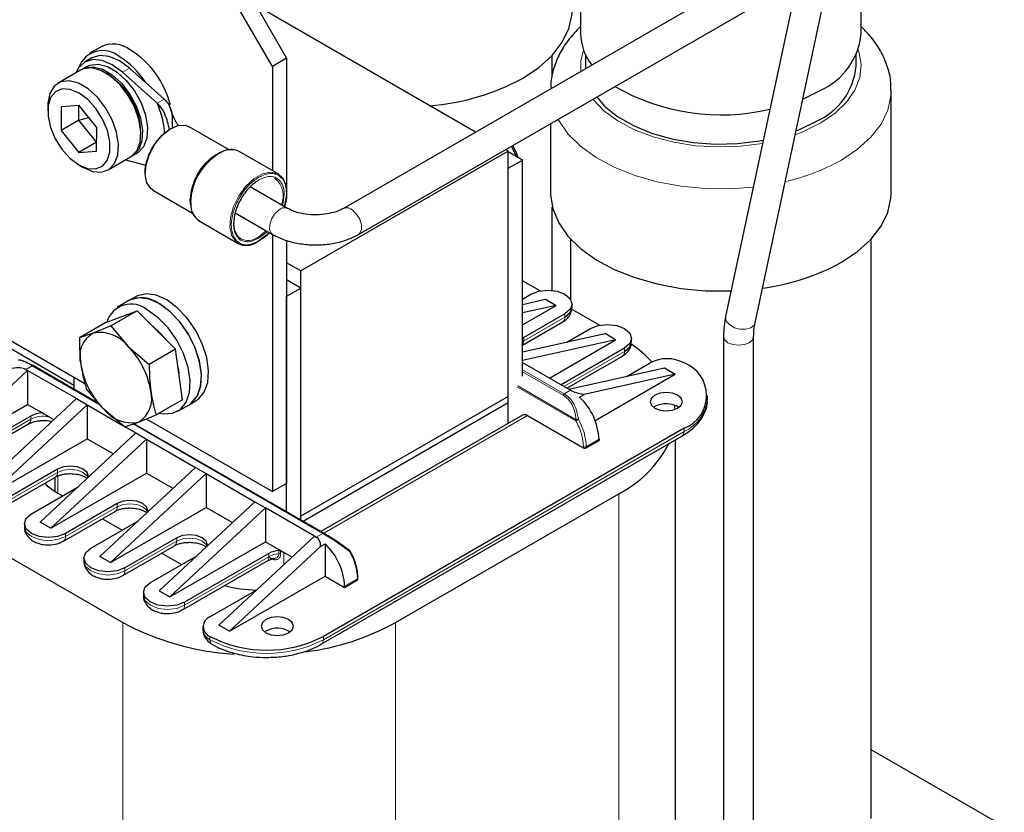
# Model space of a CAD drawing. Header units: millimetres. Extents: x 5 to 418, y 2 to 292.
# Tile 36 of 51: x 256 to 295, y 90 to 121. Entities that reach past the tile are written whole.
import ezdxf

# ---------------------------------------------------------------- set-up
doc = ezdxf.new("R2010")
doc.units = ezdxf.units.MM

msp = doc.modelspace()

# ---------------------------------------------------------------- linework, layer by layer
at = {"color": 7, "linetype": 'Continuous', "lineweight": 25}
for p, q in [((277.9933, 126.7536), (277.9933, 120.8745)), ((289.1933, 120.8745), (289.1933, 126.7536)), ((263.4266, 124.7805), (266.2551, 119.8816)), ((265.6894, 119.555), (262.8609, 124.454)), ((285.7008, 123.7967), (268.5289, 113.8835)), ((269.1289, 112.8443), (286.3008, 122.7574)), ((286.5783, 122.6377), (283.7836, 109.5652)), ((284.9571, 109.3143), (287.7518, 122.3869)), ((273.802, 116.9276), (265.0403, 121.9856)), ((258.8326, 120.3265), (258.3801, 120.0653)), ((258.4801, 119.8921), (258.1972, 119.7288)), ((266.2551, 119.8816), (265.6894, 119.555)), ((266.2551, 119.8816), (266.2551, 114.5252)), ((276.8654, 119.167), (276.8654, 120.0059)), ((278.1933, 120.0183), (278.1933, 119.5681)), ((278.1933, 120.0183), (278.1933, 119.5681)), ((288.9933, 119.5681), (288.9933, 120.0183)), ((288.9933, 119.5681), (288.9933, 120.0183)), ((258.2972, 119.5556), (258.0992, 119.4413)), ((261.3775, 118.2499), (259.985, 119.4874)), ((265.6894, 119.555), (265.6894, 115.393)), ((278.1933, 119.5681), (278.1963, 119.4644)), ((258.0285, 119.4004), (257.1375, 118.8861)), ((261.0946, 118.0867), (259.7021, 119.3241)), ((286.8678, 118.252), (287.5531, 118.5886)), ((290.3933, 114.5055), (290.3933, 118.5882)), ((256.7233, 117.9704), (256.7233, 117.7745)), ((257.2628, 117.9387), (257.2586, 116.9982)), ((257.972, 117.9965), (257.2628, 117.9387)), ((257.9657, 117.4064), (257.9683, 117.9962)), ((258.677, 117.1139), (257.972, 117.9965)), ((257.9657, 117.4064), (257.2586, 116.9982)), ((257.9657, 117.4064), (258.3604, 117.5101)), ((258.6707, 116.5238), (257.9657, 117.4064)), ((263.9629, 116.228), (262.3747, 117.1448)), ((276.7933, 117.2689), (276.7933, 114.5055)), ((257.2586, 116.9982), (257.9636, 116.1156)), ((258.6728, 116.1734), (258.677, 117.1139)), ((258.6707, 116.5238), (257.9636, 116.1156)), ((258.6707, 116.5238), (258.6744, 116.5344)), ((258.6743, 116.5241), (258.6707, 116.5238)), ((257.9636, 116.1156), (258.6728, 116.1734)), ((260.099, 115.9771), (260.297, 116.0914)), ((263.5454, 116.0798), (263.463, 116.0323)), ((265.9236, 115.2577), (264.3656, 116.1572)), ((275.108, 116.1736), (266.8207, 111.3895)), ((275.108, 116.1736), (275.0021, 116.2348)), ((275.108, 106.3751), (275.108, 116.1736)), ((275.6737, 115.8143), (275.108, 116.1409)), ((257.9676, 115.619), (258.1372, 115.5211)), ((259.1374, 115.4219), (260.0283, 115.9363)), ((259.8294, 115.8214), (260.6457, 115.6043)), ((275.108, 115.4877), (275.6737, 115.8143)), ((275.6737, 107.1786), (275.6737, 115.8143)), ((275.108, 105.302), (275.108, 115.4877)), ((260.9148, 114.616), (262.503, 113.6991)), ((266.3005, 113.8835), (264.8077, 114.7453)), ((262.4225, 114.2299), (262.4225, 114.1347)), ((264.2089, 113.7054), (265.7005, 112.8443)), ((276.8654, 110.6103), (276.8654, 113.9355)), ((246.9499, 113.389), (258.2034, 106.8925)), ((262.7657, 113.3858), (264.3237, 112.4864)), ((265.6894, 112.8507), (265.6894, 102.5709)), ((266.2551, 112.6129), (266.2551, 102.8975)), ((277.5933, 112.6582), (277.5933, 110.2559)), ((289.5933, 89.5194), (289.5933, 112.6582)), ((266.8207, 111.3895), (266.2551, 111.716)), ((257.7698, 106.816), (249.8502, 111.3879)), ((266.8207, 101.591), (266.8207, 111.3895)), ((266.8207, 110.7036), (266.2551, 111.0302)), ((276.3783, 110.589), (275.6737, 110.9957)), ((266.2551, 110.377), (266.8207, 110.7036)), ((266.8207, 101.439), (266.8207, 110.7036)), ((275.6737, 110.2611), (276.0131, 110.4571)), ((259.964, 110.2016), (259.5114, 109.9403)), ((260.2468, 110.3649), (259.964, 110.2016)), ((266.2551, 101.7656), (266.2551, 110.377)), ((275.6737, 110.0486), (276.593, 110.253)), ((276.593, 110.253), (277.0172, 110.008)), ((277.6519, 109.9345), (277.6519, 110.0652)), ((259.039, 109.3202), (260.2966, 109.7971)), ((260.2966, 109.7971), (259.2449, 109.1899)), ((261.8275, 108.257), (260.2966, 109.7971)), ((275.6737, 109.2325), (277.0172, 110.008)), ((277.0172, 110.008), (275.6737, 109.7094)), ((277.3708, 109.6733), (275.7303, 108.7263)), ((278.7542, 109.2174), (277.6359, 109.863)), ((259.039, 109.3202), (257.9873, 108.713)), ((275.6737, 108.4277), (277.2879, 109.3595)), ((258.5364, 108.9055), (257.9873, 108.713)), ((259.2449, 109.1899), (258.5364, 108.9055)), ((259.2449, 109.1899), (259.9307, 108.3739)), ((275.6737, 108.1489), (278.9688, 108.8814)), ((277.4509, 108.544), (278.389, 109.0855)), ((279.3931, 108.6365), (278.9688, 108.8814)), ((275.7303, 108.7263), (275.6737, 108.6895)), ((279.3931, 108.6365), (275.6737, 107.8096)), ((276.7487, 107.1099), (279.3931, 108.6365)), ((280.0278, 108.563), (280.0278, 108.6936)), ((283.7004, 108.7638), (283.7004, 82.9835)), ((284.9004, 82.9835), (284.9004, 108.7638)), ((259.9307, 108.3739), (260.7758, 107.6499)), ((261.8275, 108.257), (260.7758, 107.6499)), ((262.1008, 106.2401), (261.8275, 108.257)), ((275.6737, 108.1752), (275.7027, 108.1553)), ((279.7466, 108.3017), (277.2154, 106.8405)), ((275.6737, 107.7305), (277.5263, 106.661)), ((277.4457, 106.7075), (279.6638, 107.988)), ((279.8268, 107.1724), (280.7649, 107.7139)), ((255.9171, 107.4121), (253.6818, 105.3281)), ((255.8464, 107.4529), (255.9171, 107.4121)), ((257.8688, 106.2854), (255.9171, 107.4121)), ((255.9171, 107.4121), (255.9171, 106.0566)), ((258.7755, 106.0834), (256.1414, 107.6041)), ((261.9266, 107.5256), (261.9611, 107.2823)), ((277.5263, 106.661), (281.3447, 107.5098)), ((281.3447, 107.5098), (281.769, 107.2649)), ((257.7698, 107.1428), (257.7698, 106.664)), ((281.769, 107.2649), (278.1349, 106.457)), ((278.5702, 105.4183), (281.769, 107.2649)), ((258.9464, 105.8802), (258.2605, 106.6962)), ((277.597, 106.6202), (277.5263, 106.661)), ((254.0504, 102.7257), (257.8688, 106.2854)), ((257.8688, 106.2854), (258.293, 106.0405)), ((262.1008, 106.2401), (261.0491, 105.633)), ((262.3638, 106.0445), (262.6466, 106.2078)), ((275.108, 106.3751), (266.8207, 101.591)), ((275.108, 106.1139), (275.108, 106.3751)), ((277.9506, 106.3506), (278.1349, 106.457)), ((283.0598, 106.277), (283.0598, 106.4077)), ((253.8897, 104.8862), (255.9171, 106.0566)), ((258.293, 106.0405), (254.4747, 102.4808)), ((255.9171, 106.0566), (256.5135, 105.7124)), ((258.293, 106.0405), (259.7221, 105.2155)), ((258.293, 106.0405), (258.293, 104.6851)), ((259.7915, 105.1561), (258.9464, 105.8802)), ((261.9112, 105.7833), (262.3638, 106.0445)), ((275.108, 106.1139), (266.9154, 101.3844)), ((275.108, 105.302), (275.108, 106.1139)), ((280.9629, 105.9667), (280.9127, 105.9341)), ((256.0444, 105.5913), (253.9989, 104.4104)), ((256.5135, 105.7124), (256.9708, 105.4483)), ((259.7915, 105.1561), (260.3406, 105.3486)), ((260.3406, 105.3486), (261.0491, 105.633)), ((260.6575, 105.4758), (265.6894, 102.5709)), ((275.6717, 105.6274), (267.6186, 100.9784)), ((275.8717, 105.6076), (278.1062, 104.3177)), ((254.0127, 104.1524), (255.9616, 105.2775)), ((259.8123, 105.1634), (260.2446, 104.9139)), ((267.738, 100.9095), (260.1588, 105.2849)), ((282.1225, 105.1014), (267.7258, 96.7904)), ((254.4747, 102.4808), (258.293, 104.6851)), ((256.4263, 101.3541), (260.2446, 104.9139)), ((260.6689, 104.6689), (256.8505, 101.1092)), ((258.293, 104.6851), (259.3467, 104.0768)), ((260.2446, 104.9139), (260.6689, 104.6689)), ((260.6689, 104.6689), (262.6205, 103.5423)), ((260.6689, 104.6689), (260.6689, 103.3135)), ((267.643, 96.4766), (282.0397, 104.7876)), ((278.2193, 104.3177), (278.7284, 104.6116)), ((278.7284, 104.6606), (278.7284, 104.6116)), ((281.7757, 78.4575), (281.7757, 104.6352)), ((257.1192, 103.4686), (255.0545, 102.2767)), ((258.8021, 99.9825), (262.6205, 103.5423)), ((262.6205, 103.5423), (263.0448, 103.2974)), ((254.9716, 101.9629), (257.0364, 103.1548)), ((256.8505, 101.1092), (260.6689, 103.3135)), ((257.0123, 103.1409), (257.0123, 102.5854)), ((263.0448, 103.2974), (259.2264, 99.7376)), ((260.6689, 103.3135), (261.7226, 102.7052)), ((263.0448, 103.2974), (264.9964, 102.1707)), ((263.0448, 103.2974), (263.0448, 101.9419)), ((256.0727, 101.6888), (257.9442, 102.7692)), ((266.2551, 102.8975), (265.6894, 102.5709)), ((257.1051, 102.5296), (257.3171, 102.4072)), ((270.6108, 97.3454), (279.5204, 102.4888)), ((259.4951, 102.097), (257.4304, 100.9051)), ((259.2264, 99.7376), (263.0448, 101.9419)), ((261.178, 98.611), (264.9964, 102.1707)), ((265.4207, 101.9258), (261.6023, 98.3661)), ((263.0448, 101.9419), (264.0985, 101.3336)), ((264.9964, 102.1707), (265.4207, 101.9258)), ((265.4207, 101.9258), (265.4207, 100.5704)), ((267.3723, 100.7992), (265.4207, 101.9258)), ((257.3475, 100.5913), (259.4123, 101.7833)), ((258.9051, 101.4905), (259.693, 101.0356)), ((266.8207, 101.439), (266.8207, 101.591)), ((255.7915, 101.297), (255.7915, 101.1663)), ((256.8505, 101.1092), (256.4263, 101.3541)), ((258.4486, 100.3173), (260.32, 101.3976)), ((253.9231, 100.6927), (259.7214, 97.3454)), ((261.871, 100.7255), (259.8062, 99.5335)), ((263.5539, 97.2394), (267.3723, 100.7992)), ((267.3723, 100.7992), (267.443, 100.7584)), ((259.7234, 99.2197), (261.7881, 100.4117)), ((261.6023, 98.3661), (265.4207, 100.5704)), ((267.6122, 100.3824), (263.9782, 96.9945)), ((265.4207, 100.5704), (266.2226, 100.1074)), ((267.6122, 100.3824), (267.7965, 100.4888)), ((267.7965, 100.4888), (267.7965, 99.1988)), ((258.1674, 99.9254), (258.1674, 99.7948)), ((259.2264, 99.7376), (258.8021, 99.9825)), ((260.8245, 98.9457), (262.6959, 100.0261)), ((261.281, 100.1189), (262.0688, 99.6641)), ((265.5479, 100.105), (262.1821, 98.162)), ((266.2226, 100.1074), (266.4744, 99.9621)), ((268.7971, 100.1971), (268.797, 100.1969)), ((262.0993, 97.8482), (265.4651, 99.7912)), ((263.9782, 96.9945), (267.7965, 99.1988)), ((267.7965, 99.1988), (268.5744, 98.7498)), ((268.5744, 98.7498), (269.0835, 99.0437)), ((269.1069, 99.0763), (269.1069, 99.1253)), ((263.2003, 97.5741), (265.0718, 98.6545)), ((268.5744, 98.7988), (268.5744, 98.7498)), ((260.5433, 98.5538), (260.5433, 98.4232)), ((261.178, 98.611), (261.6023, 98.3661)), ((262.9192, 97.1823), (262.9192, 97.0516)), ((263.9782, 96.9945), (263.5539, 97.2394)), ((265.4348, 97.0026), (265.3846, 96.97)), ((294.907, 89.1927), (289.5933, 92.2603))]:
    msp.add_line(p, q, dxfattribs=at)
at = {"color": 7, "linetype": 'Continuous', "lineweight": 18}
for p, q in [((259.7021, 119.3241), (259.985, 119.4874)), ((261.0946, 118.0867), (261.3775, 118.2499)), ((265.152, 112.6916), (265.4934, 112.9639)), ((277.3708, 109.6733), (277.3708, 109.5427)), ((277.3708, 109.5427), (275.7303, 108.5956)), ((275.7303, 108.5956), (275.6737, 108.5589)), ((275.7303, 108.7263), (275.7303, 108.5956)), ((279.7466, 108.1711), (277.3286, 106.7752)), ((279.7466, 108.3017), (279.7466, 108.1711)), ((255.8464, 107.4529), (256.1014, 107.6001)), ((258.8197, 106.0309), (256.1014, 107.6001)), ((275.6737, 107.4361), (277.3421, 106.473)), ((275.6737, 107.3588), (277.2972, 106.4216)), ((275.4757, 106.7448), (277.8066, 105.3992)), ((277.8183, 105.4458), (275.4875, 106.7914)), ((277.3421, 106.473), (277.597, 106.6202)), ((256.0444, 105.4606), (254.0076, 104.2848)), ((256.0444, 105.4606), (256.0444, 105.5913)), ((267.7737, 100.9327), (275.8717, 105.6076)), ((267.698, 100.9056), (260.1297, 105.2746)), ((282.1225, 104.9708), (267.7258, 96.6597)), ((282.1225, 105.1014), (282.1225, 104.9708)), ((278.7284, 104.6606), (278.2193, 104.3667)), ((278.1062, 104.3667), (278.1062, 104.3177)), ((278.2193, 104.3667), (278.2193, 104.3177)), ((257.1192, 103.4686), (257.1192, 103.338)), ((257.1192, 103.338), (255.0545, 102.146)), ((257.1201, 102.5209), (257.1201, 103.1936)), ((279.5204, 102.4888), (279.5204, 75.3143)), ((259.4951, 101.9664), (257.4304, 100.7744)), ((259.4951, 102.097), (259.4951, 101.9664)), ((257.4304, 100.7744), (257.4304, 100.9051)), ((261.871, 100.7255), (261.871, 100.5948)), ((267.443, 100.7584), (267.698, 100.9056)), ((261.871, 100.5948), (259.8062, 99.4029)), ((265.5479, 99.9744), (262.1821, 98.0313)), ((265.5479, 100.105), (265.5479, 99.9744)), ((265.9512, 100.2222), (265.9512, 100.0916)), ((266.0176, 100.2103), (266.0176, 100.0796)), ((266.151, 100.1382), (266.151, 99.6606)), ((259.8062, 99.4029), (259.8062, 99.5335)), ((268.5744, 98.7988), (269.0835, 99.0927)), ((269.0835, 99.0437), (269.0835, 99.0927)), ((262.1821, 98.0313), (262.1821, 98.162)), ((259.7214, 97.3454), (259.7214, 72.4139)), ((270.6108, 97.3454), (270.6108, 70.1709)), ((263.2003, 96.6597), (263.2003, 96.7904)), ((267.7258, 96.6597), (267.7258, 96.7904))]:
    msp.add_line(p, q, dxfattribs=at)
at = {"color": 7, "linetype": 'Continuous', "lineweight": 25, "flags": 128}
for points in [[(275.6737, 119.0774), (276.3226, 119.5111), (276.8551, 119.9948), (277.26, 120.518), (277.5286, 121.0698), (277.6552, 121.6382), (277.6654, 121.8532)], [(259.985, 119.4874), (259.5821, 119.7819), (259.179, 119.9539), (258.8034, 119.9916), (258.4807, 119.8924), (258.4801, 119.8921)], [(259.7021, 119.3241), (259.2992, 119.6186), (258.8962, 119.7906), (258.5205, 119.8283), (258.1979, 119.7292), (257.9503, 119.4999), (257.8389, 119.291)], [(260.0283, 115.9363), (260.057, 115.9538), (260.2807, 116.1866), (260.4116, 116.5294), (260.4398, 116.9566), (260.3634, 117.4366), (260.188, 117.9338), (259.9266, 118.4113), (259.5985, 118.8338), (259.2282, 119.1697), (258.8431, 119.3943), (258.4717, 119.491), (258.1416, 119.4524), (258.0285, 119.4004)], [(258.0645, 119.4198), (258.2066, 119.4912), (258.5357, 119.5323), (258.9066, 119.4382), (259.2917, 119.2159), (259.6626, 118.8818), (259.9916, 118.4607), (260.2545, 117.984), (260.4317, 117.4868), (260.51, 117.0061), (260.4838, 116.5776), (260.3548, 116.233), (260.1327, 115.9978), (260.0631, 115.9577)], [(258.2972, 119.5556), (258.4046, 119.6055), (258.7337, 119.6466), (259.1046, 119.5525), (259.4897, 119.3302), (259.8605, 118.9961), (260.1896, 118.575), (260.4525, 118.0983), (260.6297, 117.6011), (260.708, 117.1204), (260.6818, 116.6919), (260.5528, 116.3473), (260.3307, 116.1121), (260.297, 116.0914)], [(258.1302, 115.5252), (258.512, 115.363), (258.866, 115.3337), (259.166, 115.4394), (259.3898, 115.6723), (259.5206, 116.0151), (259.5489, 116.4423), (259.4724, 116.9223), (259.297, 117.4195), (259.0356, 117.897), (258.7076, 118.3194), (258.3372, 118.6554), (257.9521, 118.88), (257.5807, 118.9766), (257.2506, 118.9381), (256.9863, 118.7672), (256.8074, 118.4767), (256.7271, 118.0881), (256.7233, 117.9704)], [(257.9614, 115.6227), (258.3122, 115.4762), (258.6352, 115.4578), (258.9041, 115.5688), (259.0971, 115.8004), (259.1987, 116.1336), (259.2005, 116.5416), (259.1025, 116.9913), (258.9125, 117.4462), (258.646, 117.8695), (258.3245, 118.2269), (257.9742, 118.4894), (257.6233, 118.6359), (257.3003, 118.6543), (257.0314, 118.5433), (256.8384, 118.3117), (256.7368, 117.9785), (256.735, 117.5705), (256.8331, 117.1208), (257.023, 116.6659), (257.2895, 116.2426), (257.611, 115.8852), (257.9614, 115.6227)], [(278.6356, 118.3324), (278.9544, 117.9723), (279.4727, 117.5533), (280.1033, 117.1893), (280.8291, 116.8901), (281.6304, 116.664), (282.4851, 116.517), (283.3702, 116.4534), (284.2612, 116.4746), (285.1341, 116.5803), (285.2893, 116.6084)], [(278.6356, 118.3324), (278.9544, 117.9723), (279.4727, 117.5533), (280.1033, 117.1893), (280.8291, 116.8901), (281.6304, 116.664), (282.4851, 116.517), (283.3702, 116.4534), (284.2612, 116.4746), (285.1341, 116.5803), (285.2893, 116.6084)], [(260.9341, 114.6054), (260.8358, 114.6727), (260.6772, 114.906), (260.6133, 115.2348), (260.6503, 115.6267), (260.7847, 116.0434), (261.0033, 116.4442), (261.2846, 116.7898), (261.6012, 117.0464), (261.9221, 117.1889), (262.2158, 117.2032), (262.3747, 117.1448)], [(286.5952, 116.9768), (286.7311, 117.031), (287.4117, 117.3638)], [(286.5952, 116.9768), (286.7311, 117.031), (287.4117, 117.3638)], [(275.2243, 116.3631), (275.3334, 116.1735), (275.4281, 115.9561)], [(275.2745, 116.3921), (275.4251, 116.1105), (275.4892, 115.9208)], [(263.443, 116.0342), (263.4432, 116.0343), (263.6098, 116.1149)], [(265.9242, 115.2574), (266.1035, 115.0909), (266.2267, 114.7995), (266.2519, 114.4257), (266.1768, 114.0027), (266.1648, 113.9618)], [(276.7933, 114.5055), (276.7944, 114.4338), (276.885, 113.8631), (277.1185, 113.3061), (277.49, 112.7746), (277.9916, 112.2801), (278.6126, 111.8329), (279.3397, 111.4428), (280.1575, 111.1179), (281.0485, 110.8652), (281.9938, 110.6901), (282.9732, 110.5963), (283.9657, 110.5858), (284.002, 110.587)], [(288.4016, 111.7297), (289.0505, 112.1635), (289.583, 112.6471), (289.9879, 113.1704), (290.2565, 113.7221), (290.3831, 114.2905), (290.3933, 114.5055)], [(262.4244, 114.0614), (262.4108, 114.2462), (262.4108, 114.2485)], [(265.5642, 112.923), (265.4572, 112.8161), (265.1237, 112.5656)], [(262.6466, 106.2078), (262.7365, 106.2681), (262.9703, 106.5436), (263.1083, 106.9286), (263.1419, 107.3988), (263.0691, 107.9249), (262.8942, 108.4736), (262.6285, 109.0106), (262.2884, 109.5021), (261.8955, 109.9172), (261.4744, 110.2298), (261.0516, 110.4203), (260.6535, 110.4767), (260.3053, 110.3955), (260.2468, 110.3649)], [(276.0131, 110.4571), (276.3246, 110.5772), (276.6919, 110.6194), (277.0593, 110.5772), (277.3708, 110.4571), (277.5789, 110.2773), (277.6519, 110.0652), (277.5789, 109.8531), (277.3708, 109.6733)], [(262.3638, 106.0445), (262.4537, 106.1049), (262.6874, 106.3803), (262.8255, 106.7653), (262.8591, 107.2355), (262.7862, 107.7616), (262.6114, 108.3103), (262.3456, 108.8473), (262.0056, 109.3388), (261.6127, 109.7539), (261.1916, 110.0665), (260.7687, 110.257), (260.3707, 110.3134), (260.0225, 110.2322), (259.964, 110.2016)], [(262.3638, 106.0445), (262.4715, 106.119), (262.6994, 106.4022), (262.8309, 106.7935), (262.8576, 107.2683), (262.7779, 107.7969), (262.5968, 108.3459), (262.3256, 108.881), (261.9814, 109.3684), (261.5859, 109.7775), (261.1639, 110.0828)], [(261.1791, 105.708), (261.3361, 105.6791), (261.7088, 105.7005), (262.0189, 105.8578), (262.2469, 106.141), (262.3783, 106.5323), (262.405, 107.0071), (262.3253, 107.5356), (262.1442, 108.0847), (261.873, 108.6197), (261.5289, 109.1071), (261.1334, 109.5163), (260.7113, 109.8215)], [(277.3708, 109.5427), (277.5789, 109.7225), (277.6519, 109.9345)], [(260.9141, 109.1759), (261.2039, 108.9114), (261.3664, 108.7209)], [(278.389, 109.0855), (278.7004, 109.2056), (279.0678, 109.2478), (279.4352, 109.2056), (279.7466, 109.0855), (279.9548, 108.9057), (280.0278, 108.6936), (279.9548, 108.4815), (279.7466, 108.3017)], [(279.7466, 108.1711), (279.9548, 108.3509), (280.0278, 108.563)], [(280.9629, 106.424), (280.8241, 106.3041), (280.7754, 106.1628), (280.8241, 106.0214), (280.9629, 105.9015), (281.1705, 105.8214), (281.4154, 105.7933), (281.6603, 105.8214), (281.868, 105.9015), (282.0067, 106.0214), (282.0554, 106.1628), (282.0067, 106.3041), (281.868, 106.424), (281.6603, 106.5041), (281.4154, 106.5322), (281.1705, 106.5041), (280.9629, 106.424)], [(281.7661, 105.8537), (281.756, 105.949), (281.746, 106.0219)], [(258.3464, 103.1442), (258.3483, 103.1747), (258.2935, 103.3338), (258.1375, 103.4686), (257.9039, 103.5587), (257.6283, 103.5903), (257.3528, 103.5587), (257.1192, 103.4686)], [(256.6037, 102.9051), (256.7071, 102.8095), (257.1051, 102.5296)], [(260.7223, 101.7726), (260.7242, 101.8031), (260.6694, 101.9622), (260.5133, 102.097), (260.2798, 102.1871), (260.0042, 102.2188), (259.7287, 102.1871), (259.4951, 102.097)], [(257.4304, 100.9051), (257.1189, 100.785), (256.7515, 100.7428), (256.3842, 100.785), (256.0727, 100.9051), (255.8646, 101.0849), (255.7915, 101.297), (255.8646, 101.509), (256.0727, 101.6888)], [(263.0982, 100.4011), (263.1001, 100.4316), (263.0453, 100.5906), (262.8892, 100.7255), (262.6556, 100.8156), (262.3801, 100.8472), (262.1046, 100.8156), (261.871, 100.7255)], [(267.7428, 100.9059), (267.7386, 100.9092), (267.738, 100.9095)], [(259.8062, 99.5335), (259.4948, 99.4134), (259.1274, 99.3712), (258.76, 99.4134), (258.4486, 99.5335), (258.2405, 99.7133), (258.1674, 99.9254), (258.2405, 100.1375), (258.4486, 100.3173)], [(262.1821, 98.162), (261.8707, 98.0418), (261.5033, 97.9996), (261.1359, 98.0418), (260.8245, 98.162), (260.6164, 98.3418), (260.5433, 98.5538), (260.6164, 98.7659), (260.8245, 98.9457)], [(265.4348, 97.4598), (265.2961, 97.34), (265.2474, 97.1986), (265.2961, 97.0572), (265.4348, 96.9373), (265.6424, 96.8573), (265.8874, 96.8291), (266.1323, 96.8573), (266.3399, 96.9373), (266.4786, 97.0572), (266.5274, 97.1986), (266.4786, 97.34), (266.3399, 97.4598), (266.1323, 97.5399), (265.8874, 97.5681), (265.6424, 97.5399), (265.4348, 97.4598)]]:
    msp.add_lwpolyline(points, dxfattribs=at)
at = {"color": 7, "linetype": 'Continuous', "lineweight": 18, "flags": 128}
for points in [[(278.1088, 120.2213), (278.0035, 119.7632), (278.0056, 119.3543)], [(287.5531, 117.2821), (288.137, 117.6784), (288.6033, 118.1236), (288.9397, 118.6063), (289.1378, 119.1138), (289.1922, 119.6332), (289.1016, 120.1508), (289.0778, 120.2213)], [(290.3933, 118.6028), (290.3831, 118.3732), (290.2565, 117.8048), (289.9879, 117.2531), (289.583, 116.7298), (289.0505, 116.2462), (288.4016, 115.8124)], [(278.4839, 118.2448), (278.4867, 118.2413), (278.9215, 117.7856), (279.4773, 117.376), (280.1397, 117.0232), (280.8915, 116.7364), (281.7134, 116.5229), (282.5839, 116.3882), (283.4805, 116.3359), (284.3801, 116.3673), (285.2593, 116.4816), (285.2623, 116.4822)], [(284.8887, 114.7345), (283.9657, 114.6685), (282.9732, 114.679), (281.9938, 114.7728), (281.0485, 114.9479), (280.1575, 115.2006), (279.3397, 115.5255), (278.6126, 115.9156), (277.9916, 116.3628), (277.49, 116.8573), (277.1185, 117.3888), (277.0905, 117.4404)], [(286.5632, 116.8273), (286.8666, 116.945), (287.5531, 117.2821)], [(264.3237, 112.4864), (264.2391, 112.5469), (264.0705, 112.7868), (263.9955, 113.1231), (264.0207, 113.526), (264.1439, 113.9597), (264.3542, 114.3855), (264.6328, 114.7658), (264.9551, 115.0666), (265.2923, 115.2613), (265.6146, 115.3325), (265.8932, 115.274), (265.9242, 115.2574)], [(265.7007, 112.8442), (265.6415, 112.8955), (265.5823, 113.0398), (265.5867, 113.2335), (265.6542, 113.447), (265.7743, 113.6478), (265.9289, 113.8055)], [(269.1287, 112.8442), (269.1879, 112.8955), (269.2471, 113.0398), (269.2427, 113.2335), (269.1752, 113.447), (269.0551, 113.6478), (268.9005, 113.8055)], [(265.4486, 112.9897), (265.4434, 112.9846), (265.1252, 112.7396)], [(283.7836, 109.5652), (283.7784, 109.518), (283.8222, 109.3673), (283.9495, 109.2276), (284.1408, 109.1202), (284.367, 109.0615), (284.5938, 109.0603), (284.7865, 109.117), (284.9159, 109.2227), (284.9571, 109.3143)], [(283.7004, 108.7637), (283.7461, 108.6313), (283.8762, 108.5189), (284.0708, 108.4438), (284.3004, 108.4174), (284.53, 108.4438), (284.7247, 108.5189), (284.8547, 108.6313), (284.9004, 108.7631)], [(258.3324, 103.1311), (258.2935, 103.2031), (258.1375, 103.338), (257.9039, 103.4281), (257.6283, 103.4597), (257.3528, 103.4281), (257.1192, 103.338)], [(260.7083, 101.7596), (260.6694, 101.8316), (260.5133, 101.9664), (260.2798, 102.0565), (260.0042, 102.0881), (259.7287, 102.0565), (259.4951, 101.9664)], [(255.7915, 101.1663), (255.8646, 100.9542), (256.0727, 100.7744), (256.3842, 100.6543), (256.7515, 100.6121), (257.1189, 100.6543), (257.4304, 100.7744)], [(263.0841, 100.388), (263.0453, 100.46), (262.8892, 100.5948), (262.6556, 100.6849), (262.3801, 100.7166), (262.1046, 100.6849), (261.871, 100.5948)], [(258.1674, 99.7948), (258.2405, 99.5827), (258.4486, 99.4029), (258.76, 99.2827), (259.1274, 99.2406), (259.4948, 99.2827), (259.8062, 99.4029)], [(260.5433, 98.4232), (260.6164, 98.2111), (260.8245, 98.0313), (261.1359, 97.9112), (261.5033, 97.869), (261.8707, 97.9112), (262.1821, 98.0313)]]:
    msp.add_lwpolyline(points, dxfattribs=at)
at = {"color": 7, "linetype": 'Continuous', "lineweight": 25}
for centre, radius, start, end in [((280.1101, 120.9102), 2.1171, 180.96621, 218.01684), ((286.4258, 121.1289), 2.7792, 293.93073, 354.74913), ((259.3354, 119.2861), 1.1555, 52.89507, 115.79447), ((258.9218, 119.167), 1.0202, 49.82282, 159.78707), ((257.8059, 117.0803), 3.3708, 32.78391, 58.24438), ((258.0235, 117.078), 3.719, 14.59131, 57.30263), ((286.3358, 119.8053), 2.6681, 293.78102, 354.89884), ((257.5914, 116.8388), 2.8513, 1.10084, 58.89378), ((271.2345, 127.26), 9.3092, 274.58101, 298.48049), ((283.6009, 126.0763), 8.4585, 239.9574, 283.35033), ((264.067, 115.263), 0.9691, 88.99093, 122.53619), ((264.0342, 115.4232), 0.8053, 65.70012, 125.71145), ((263.4487, 114.1087), 1.0279, 176.22685, 210.17294), ((263.2273, 114.0386), 0.7975, 173.99726, 236.20922), ((264.8394, 113.2367), 0.6981, 173.80759, 233.2188), ((264.6574, 113.1961), 0.7842, 244.82419, 306.48627), ((284.08, 119.6041), 8.9823, 277.50395, 298.75916), ((260.0548, 109.0398), 1.0208, 49.97185, 163.20484), ((260.4668, 109.1612), 1.1555, 52.89507, 115.79447), ((259.0783, 107.9711), 1.0802, 120.10662, 196.81273), ((258.801, 107.5052), 1.4251, 37.5604, 100.69888), ((257.6175, 106.0825), 3.256, 9.06329, 44.72813), ((277.0422, 104.1466), 5.2391, 43.51242, 55.08781), ((281.4437, 106.4038), 1.4755, 62.60967, 117.39033), ((281.6268, 106.4077), 1.3972, 290.78342, 69.21658), ((256.1247, 107.5686), 0.0392, 64.79972, 126.51074), ((261.2596, 108.1715), 3.256, 189.06329, 224.72813), ((259.7988, 106.283), 1.0802, 300.10662, 16.81273), ((276.2266, 104.5332), 2.5051, 2.91529, 46.51141), ((260.0761, 106.7489), 1.4251, 217.5604, 280.69888), ((281.4128, 105.1398), 0.9414, 57.53567, 118.55302), ((256.5266, 104.6926), 1.0199, 90.73744, 118.21458), ((275.7545, 105.444), 0.2012, 54.38242, 114.30712), ((278.1627, 104.4269), 0.123, 242.60967, 297.39033), ((277.3733, 106.6286), 4.6635, 297.41289, 332.62946), ((265.9637, 100.1012), 0.1217, 63.67287, 95.89301), ((266.0725, 98.6714), 2.5051, 2.91529, 46.51141), ((266.0183, 99.2392), 0.9853, 93.90487, 118.51314), ((355.7165, 266.0575), 188.5503, 241.593169, 241.639234), ((266.3679, 100.544), 0.4601, 241.88103, 251.59374), ((268.7274, 100.1579), 0.08, 29.32929, 53.5982), ((269.0669, 99.0803), 0.0402, 294.37466, 354.3052), ((265.1351, 103.7831), 5.1414, 254.78683, 269.14826), ((263.3491, 97.1823), 0.4192, 110.78342, 249.21658), ((264.8168, 106.8154), 10.7538, 241.71743, 266.45023), ((265.8848, 96.1757), 0.9414, 57.53567, 118.55302), ((265.7198, 106.2508), 10.1601, 277.3451, 298.77657), ((265.4631, 101.1575), 4.9185, 242.60967, 297.39033)]:
    msp.add_arc(centre, radius, start, end, dxfattribs=at)
at = {"color": 7, "linetype": 'Continuous', "lineweight": 18}
for centre, radius, start, end in [((264.6337, 114.1548), 2.2248, 122.35461, 177.58742), ((264.6213, 114.1621), 2.1998, 121.77138, 178.234), ((264.8162, 114.048), 2.3965, 122.01115, 176.9283), ((264.8396, 114.0359), 2.4069, 122.00097, 177.95201), ((284.315, 123.119), 8.3718, 282.75029, 299.21861), ((265.2039, 114.382), 0.9165, 337.30669, 50.16621), ((266.1703, 113.581), 0.3297, 67.16767, 137.08132), ((268.659, 113.5808), 0.3298, 42.9296, 112.75315), ((264.7241, 113.2665), 0.6622, 242.79273, 307.28246), ((277.1748, 109.521), 0.1972, 305.01333, 6.29885), ((275.5155, 108.5786), 0.2154, 317.2447, 4.54516), ((279.5506, 108.1495), 0.1972, 305.01333, 6.29885), ((277.406, 106.3719), 0.1196, 122.32786, 155.45101), ((281.4583, 106.4367), 1.6094, 294.37466, 354.3052), ((255.8542, 105.4364), 0.1918, 304.05635, 7.25583), ((256.5533, 104.4785), 1.1062, 78.54876, 117.3892), ((275.9882, 108.7716), 3.8314, 298.33343, 300.00104), ((277.9168, 105.3963), 0.1103, 153.28294, 178.45753), ((275.927, 104.2909), 2.2935, 1.89379, 30.46116), ((281.9265, 104.9491), 0.1972, 305.01333, 6.29885), ((278.1627, 104.4758), 0.123, 242.60967, 297.39033), ((256.9232, 103.3163), 0.1972, 305.01333, 6.29885), ((259.2991, 101.9448), 0.1972, 305.01333, 6.29885), ((257.2351, 100.7527), 0.1965, 304.31, 6.36286), ((267.7215, 100.8717), 0.0413, 66.50213, 124.80833), ((261.675, 100.5732), 0.1972, 305.01333, 6.29885), ((265.3577, 99.9501), 0.1918, 304.05635, 7.25583), ((266.0183, 99.1086), 0.9853, 93.90487, 118.51314), ((265.9637, 99.9705), 0.1217, 63.67287, 95.89301), ((268.5405, 100.5912), 0.4703, 298.94856, 303.04035), ((266.7912, 99.0169), 2.2935, 1.89379, 30.46116), ((259.6109, 99.3811), 0.1965, 304.31, 6.36286), ((269.0687, 99.128), 0.0383, 292.7376, 355.9579), ((261.9868, 98.0095), 0.1965, 304.31, 6.36286), ((263.3996, 97.0995), 0.4828, 185.6948, 245.62534), ((263.3954, 96.6379), 0.1963, 173.6175, 235.90736), ((265.4631, 101.0268), 4.9185, 242.60967, 297.39033), ((267.5311, 96.6379), 0.196, 303.76086, 6.41234)]:
    msp.add_arc(centre, radius, start, end, dxfattribs=at)
at = {"color": 7, "linetype": 'Continuous', "lineweight": 25}
for centre, major_axis, ratio, start_param, end_param in [((252.1661, 104.0218), (3.7596, 3.3672), 0.2467541, 0.0807329, 0.3985566), ((281.2774, 107.4383), (3.8479, 0.6203), 0.2191633, 3.4045164, 3.7223401), ((263.7626, 97.3273), (3.7596, 3.3672), 0.2467541, 6.0460945, 6.3639182)]:
    msp.add_ellipse(centre, major_axis=major_axis, ratio=ratio, start_param=start_param, end_param=end_param, dxfattribs=at)
for points, knots in [([(277.9933, 121.1475), (277.819, 120.9676), (277.491, 120.6289), (277.1397, 120.0629), (276.9071, 119.475), (276.7944, 119.0006), (276.8051, 118.7235), (276.8075, 118.6626)], [0, 0, 0, 0, 0.25596483, 0.48188245, 0.70044749, 0.93421623, 1, 1, 1, 1]), ([(290.3771, 118.6084), (290.3797, 118.7104), (290.3875, 119.0195), (290.2644, 119.5279), (290.0221, 120.1107), (289.6692, 120.66), (289.3532, 120.984), (289.1933, 121.1478)], [0, 0, 0, 0, 0.1080632, 0.3273453, 0.5466934, 0.7706738, 1, 1, 1, 1]), ([(261.588, 117.0231), (261.5377, 117.2336), (261.4553, 117.5784), (261.248, 117.9367), (261.1239, 118.058), (261.0946, 118.0867)], [0, 0, 0, 0, 0.54513072, 0.89257225, 1, 1, 1, 1]), ([(261.3872, 116.8734), (261.3764, 117.0218), (261.3482, 117.4092), (261.1914, 117.8282), (261.0946, 118.0867)], [0, 0, 0, 0, 0.3831057, 1, 1, 1, 1]), ([(261.3775, 118.2499), (261.441, 118.1787), (261.6006, 117.9997), (261.7073, 117.573), (261.6967, 117.2961), (261.6905, 117.134)], [0, 0, 0, 0, 0.2149988, 0.540374, 1, 1, 1, 1]), ([(261.9436, 117.1728), (261.9229, 117.2056), (261.7722, 117.4448), (261.6723, 117.7205), (261.5863, 117.9583)], [0, 0, 0, 0, 0.1374155, 1, 1, 1, 1]), ([(260.6161, 115.2966), (260.6148, 115.3034), (260.5889, 115.4381), (260.6552, 115.7136), (260.77, 116.0491), (260.9018, 116.3099), (261.0611, 116.5516), (261.2952, 116.8312), (261.4902, 116.9678), (261.6164, 117.0562)], [0, 0, 0, 0, 0.0125729, 0.2490054, 0.3775983, 0.5062864, 0.6348794, 0.7635676, 1, 1, 1, 1]), ([(265.932, 115.2067), (265.9824, 115.1702), (266.0821, 115.0978), (266.214, 114.8743), (266.2765, 114.5083), (266.2392, 114.1501), (266.1728, 113.9654), (266.1704, 113.9586)], [0, 0, 0, 0, 0.1758565, 0.3480586, 0.6679481, 0.9878376, 1, 1, 1, 1]), ([(265.152, 115.0199), (265.0252, 114.9311), (264.8295, 114.7939), (264.5945, 114.5133), (264.4343, 114.2705), (264.3031, 114.0095), (264.1816, 113.6681), (264.1191, 113.2592), (264.1823, 112.9243), (264.3019, 112.7197), (264.3933, 112.6539), (264.4391, 112.621)], [0, 0, 0, 0, 0.1596286, 0.246449, 0.3333333, 0.4201537, 0.5070381, 0.6666667, 0.8262953, 0.9131156, 1, 1, 1, 1]), ([(268.5289, 113.8835), (268.4839, 113.8595), (268.3518, 113.7889), (268.0609, 113.6917), (267.6606, 113.6257), (267.2314, 113.6208), (266.8194, 113.6792), (266.5019, 113.7776), (266.3559, 113.8544), (266.3005, 113.8835)], [0, 0, 0, 0, 0.0823631, 0.2415763, 0.4045044, 0.5701804, 0.7363699, 0.900046, 1, 1, 1, 1]), ([(265.5699, 112.9197), (265.5659, 112.915), (265.4398, 112.766), (265.2936, 112.6725), (265.152, 112.5819)], [0, 0, 0, 0, 0.03131, 1, 1, 1, 1]), ([(265.7005, 112.8443), (265.7838, 112.7999), (266.018, 112.6749), (266.4583, 112.5286), (267.0161, 112.4315), (267.5943, 112.4159), (268.1636, 112.4829), (268.6898, 112.6214), (268.9866, 112.7721), (269.1289, 112.8443)], [0, 0, 0, 0, 0.0853091, 0.2399247, 0.3939631, 0.5475632, 0.7015915, 0.857011, 1, 1, 1, 1]), ([(264.3235, 112.4865), (264.3981, 112.4497), (264.4958, 112.4013), (264.6164, 112.4142), (264.645, 112.4172)], [0, 0, 0, 0, 0.7624738, 1, 1, 1, 1]), ([(264.645, 112.4172), (264.6981, 112.416), (264.8222, 112.413), (264.96, 112.4903), (265.0389, 112.5345)], [0, 0, 0, 0, 0.427533, 1, 1, 1, 1]), ([(277.2837, 109.3639), (277.3091, 109.3768), (277.4003, 109.4232), (277.524, 109.5497), (277.6359, 109.7331), (277.6414, 109.872), (277.6439, 109.9332)], [0, 0, 0, 0, 0.1169482, 0.4202748, 0.7443503, 1, 1, 1, 1]), ([(283.7836, 109.5652), (283.7602, 109.4395), (283.7113, 109.1775), (283.7041, 108.9054), (283.7004, 108.7638)], [0, 0, 0, 0, 0.4797779, 1, 1, 1, 1]), ([(284.9004, 108.7638), (284.9027, 108.8548), (284.9073, 109.0446), (284.94, 109.222), (284.9571, 109.3143)], [0, 0, 0, 0, 0.4795947, 1, 1, 1, 1]), ([(257.9873, 108.713), (257.9871, 108.7017), (257.9834, 108.3412), (258.0143, 107.9944), (258.0443, 107.6586)], [0, 0, 0, 0, 0.0314494, 1, 1, 1, 1]), ([(279.6596, 107.9923), (279.685, 108.0052), (279.7762, 108.0517), (279.8999, 108.1782), (280.0118, 108.3616), (280.0173, 108.5004), (280.0198, 108.5616)], [0, 0, 0, 0, 0.1169482, 0.4202748, 0.7443503, 1, 1, 1, 1]), ([(256.1014, 107.6001), (256.029, 107.6406), (255.8815, 107.723), (255.7158, 107.7962), (255.5924, 107.8336), (255.5577, 107.8222), (255.5395, 107.8163)], [0, 0, 0, 0, 0.2375014, 0.4832155, 0.7301644, 1, 1, 1, 1]), ([(258.0443, 107.6586), (258.0878, 107.4085), (258.1455, 107.077), (258.2379, 106.7712), (258.2605, 106.6962)], [0, 0, 0, 0, 0.7546146, 1, 1, 1, 1]), ([(260.7758, 107.6499), (260.7757, 107.6385), (260.772, 107.278), (260.8029, 106.9313), (260.8328, 106.5954)], [0, 0, 0, 0, 0.0314494, 1, 1, 1, 1]), ([(260.8328, 106.5954), (260.8763, 106.3453), (260.934, 106.0138), (261.0264, 105.708), (261.0491, 105.633)], [0, 0, 0, 0, 0.7546146, 1, 1, 1, 1]), ([(282.034, 104.7916), (282.1085, 104.8341), (282.3029, 104.9452), (282.5617, 105.1668), (282.8091, 105.4532), (282.9781, 105.7819), (283.064, 106.0632), (283.0504, 106.2287), (283.0469, 106.2707)], [0, 0, 0, 0, 0.1211477, 0.3164419, 0.5153917, 0.7184198, 0.928489, 1, 1, 1, 1]), ([(255.9637, 105.2775), (255.9665, 105.2795), (255.9954, 105.3004), (256.0892, 105.339), (256.2334, 105.3821), (256.3922, 105.4079), (256.5972, 105.4177), (256.7679, 105.4037), (256.8712, 105.3784), (256.8907, 105.3736)], [0, 0, 0, 0, 0.0182548, 0.1889075, 0.3415603, 0.5191051, 0.663726, 0.9366564, 1, 1, 1, 1]), ([(257.0384, 103.1547), (257.0412, 103.1568), (257.0701, 103.1777), (257.164, 103.2163), (257.3082, 103.2595), (257.4669, 103.2852), (257.6724, 103.2953), (257.8562, 103.278), (258.0265, 103.2381), (258.1462, 103.1957), (258.247, 103.1423), (258.2823, 103.112), (258.2978, 103.0988)], [0, 0, 0, 0, 0.012457, 0.1264869, 0.2284893, 0.3471245, 0.44376, 0.6261317, 0.6979519, 0.809269, 0.9168623, 1, 1, 1, 1]), ([(259.4142, 101.7831), (259.4171, 101.7852), (259.446, 101.8061), (259.5399, 101.8448), (259.6841, 101.8879), (259.8428, 101.9136), (260.0483, 101.9237), (260.2321, 101.9065), (260.4024, 101.8665), (260.5221, 101.8241), (260.6228, 101.7708), (260.6582, 101.7405), (260.6736, 101.7273)], [0, 0, 0, 0, 0.012457, 0.1264869, 0.2284893, 0.3471245, 0.44376, 0.6261317, 0.6979519, 0.809269, 0.9168623, 1, 1, 1, 1]), ([(255.7996, 101.1677), (255.7971, 101.1504), (255.7823, 101.0488), (255.8611, 100.8595), (256.0141, 100.677), (256.2, 100.5602), (256.396, 100.4846), (256.5833, 100.4478), (256.7087, 100.4442), (256.7515, 100.443)], [0, 0, 0, 0, 0.0403223, 0.2372324, 0.4445074, 0.5955748, 0.7349662, 0.9096366, 1, 1, 1, 1]), ([(268.7682, 100.1796), (268.6733, 100.2507), (268.4916, 100.387), (268.2079, 100.5846), (267.9377, 100.7631), (267.777, 100.8586), (267.698, 100.9056)], [0, 0, 0, 0, 0.269828, 0.5167844, 0.7624926, 1, 1, 1, 1]), ([(268.7722, 100.2236), (268.6832, 100.2879), (268.5075, 100.4147), (268.2336, 100.6008), (267.9709, 100.7709), (267.8178, 100.8616), (267.7428, 100.9059)], [0, 0, 0, 0, 0.26257866, 0.51841497, 0.76436795, 1, 1, 1, 1]), ([(256.7515, 100.443), (256.8711, 100.4522), (257.0372, 100.465), (257.2323, 100.5294), (257.3063, 100.5736), (257.3433, 100.5957)], [0, 0, 0, 0, 0.5620699, 0.7808812, 1, 1, 1, 1]), ([(261.7901, 100.4116), (261.793, 100.4136), (261.8219, 100.4346), (261.9158, 100.4732), (262.06, 100.5164), (262.2186, 100.542), (262.4242, 100.5522), (262.608, 100.5349), (262.7783, 100.4949), (262.898, 100.4526), (262.9987, 100.3992), (263.0341, 100.3689), (263.0495, 100.3557)], [0, 0, 0, 0, 0.012457, 0.1264869, 0.2284893, 0.3471245, 0.44376, 0.6261317, 0.6979519, 0.809269, 0.9168623, 1, 1, 1, 1]), ([(265.4672, 99.7912), (265.47, 99.7933), (265.4989, 99.8142), (265.5936, 99.8518), (265.6981, 99.8869), (265.7652, 99.8969), (265.7816, 99.8993)], [0, 0, 0, 0, 0.0467004, 0.4832723, 0.873796, 1, 1, 1, 1]), ([(265.5656, 99.9348), (265.6106, 99.9174), (265.6869, 99.8878), (265.7532, 99.9014), (265.7804, 99.907)], [0, 0, 0, 0, 0.5893232, 1, 1, 1, 1]), ([(269.1069, 99.1253), (269.103, 99.21), (269.0952, 99.3793), (269.0319, 99.653), (268.9358, 99.93), (268.8432, 100.1079), (268.797, 100.1969)], [0, 0, 0, 0, 0.2503275, 0.5004397, 0.7503321, 1, 1, 1, 1]), ([(258.1755, 99.7961), (258.173, 99.7788), (258.1582, 99.6772), (258.237, 99.4879), (258.39, 99.3055), (258.5759, 99.1886), (258.7719, 99.113), (258.9591, 99.0762), (259.0846, 99.0727), (259.1274, 99.0715)], [0, 0, 0, 0, 0.0403223, 0.2372324, 0.4445074, 0.5955748, 0.7349662, 0.9096366, 1, 1, 1, 1]), ([(259.1274, 99.0715), (259.247, 99.0807), (259.4131, 99.0934), (259.6081, 99.1579), (259.6822, 99.202), (259.7192, 99.2241)], [0, 0, 0, 0, 0.56206994, 0.78088116, 1, 1, 1, 1]), ([(260.5514, 98.4245), (260.5489, 98.4073), (260.5341, 98.3057), (260.6129, 98.1163), (260.7659, 97.9339), (260.9518, 97.8171), (261.1477, 97.7414), (261.335, 97.7047), (261.4605, 97.7011), (261.5033, 97.6999)], [0, 0, 0, 0, 0.0403223, 0.2372324, 0.4445074, 0.5955748, 0.7349662, 0.9096366, 1, 1, 1, 1]), ([(261.5033, 97.6999), (261.6229, 97.7091), (261.789, 97.7219), (261.984, 97.7863), (262.058, 97.8304), (262.0951, 97.8525)], [0, 0, 0, 0, 0.5620699, 0.7808812, 1, 1, 1, 1]), ([(262.9272, 97.053), (262.9247, 97.0357), (262.9099, 96.9341), (262.9897, 96.746), (263.1265, 96.5734), (263.2459, 96.5036), (263.2865, 96.48)], [0, 0, 0, 0, 0.0731918, 0.4306173, 0.8068567, 1, 1, 1, 1]), ([(263.2874, 96.4796), (263.3074, 96.4663), (263.4428, 96.3764), (263.7468, 96.2493), (264.1503, 96.1141), (264.5436, 96.0278), (264.9668, 95.9644), (265.2775, 95.9551), (265.4631, 95.9496)], [0, 0, 0, 0, 0.0360488, 0.2450675, 0.4555136, 0.6109719, 0.7677154, 1, 1, 1, 1]), ([(265.4631, 95.9496), (265.6769, 95.9567), (265.9774, 95.9667), (266.4065, 96.0328), (266.7589, 96.11), (267.148, 96.2375), (267.4457, 96.361), (267.5962, 96.4549), (267.6373, 96.4806)], [0, 0, 0, 0, 0.2675611, 0.375903, 0.5538423, 0.7355131, 0.9277354, 1, 1, 1, 1])]:
    msp.add_open_spline(points, degree=3, knots=knots, dxfattribs=at)
at = {"color": 7, "linetype": 'Continuous', "lineweight": 18}
for points, knots in [([(265.152, 115.1295), (265.2904, 115.1921), (265.5034, 115.2884), (265.7625, 115.2816), (265.8751, 115.2319), (265.932, 115.2067)], [0, 0, 0, 0, 0.47891369, 0.73672132, 1, 1, 1, 1]), ([(266.0945, 114.0025), (266.1254, 114.1519), (266.1898, 114.4626), (266.1213, 114.7882), (266.001, 114.9895), (265.8697, 115.099), (265.7095, 115.157), (265.4745, 115.1663), (265.2787, 115.0774), (265.152, 115.0199)], [0, 0, 0, 0, 0.1816893, 0.3776281, 0.484197, 0.5908446, 0.6974137, 0.8040613, 1, 1, 1, 1]), ([(265.152, 112.5819), (265.0132, 112.5188), (264.7998, 112.4218), (264.5429, 112.4323), (264.3664, 112.4949), (264.2231, 112.6162), (264.0899, 112.8358), (264.0222, 113.2035), (264.0899, 113.6493), (264.2231, 114.0228), (264.3664, 114.3096), (264.5429, 114.5759), (264.7998, 114.883), (265.0132, 115.0324), (265.152, 115.1295)], [0, 0, 0, 0, 0.1197284, 0.1841803, 0.25, 0.3158197, 0.3802716, 0.5, 0.6197284, 0.6841803, 0.75, 0.8158197, 0.8802716, 1, 1, 1, 1]), ([(264.4391, 112.621), (264.4904, 112.5981), (264.5932, 112.5522), (264.8301, 112.5463), (265.0254, 112.6345), (265.152, 112.6916)], [0, 0, 0, 0, 0.260461, 0.5211142, 1, 1, 1, 1]), ([(256.1463, 107.6005), (256.0777, 107.6389), (255.9376, 107.7175), (255.7816, 107.7891), (255.6771, 107.8244), (255.6511, 107.8175), (255.64, 107.8145)], [0, 0, 0, 0, 0.2532291, 0.5175498, 0.792492, 1, 1, 1, 1]), ([(277.2972, 106.4216), (277.3657, 106.3735), (277.5057, 106.2752), (277.6623, 106.0439), (277.7749, 105.7646), (277.8037, 105.553), (277.8183, 105.4458)], [0, 0, 0, 0, 0.235632, 0.481585, 0.7374213, 1, 1, 1, 1]), ([(277.3421, 106.473), (277.4145, 106.4223), (277.5619, 106.3191), (277.7277, 106.0803), (277.851, 105.7901), (277.8858, 105.569), (277.904, 105.4536)], [0, 0, 0, 0, 0.2375014, 0.4832155, 0.7301644, 1, 1, 1, 1]), ([(277.8183, 105.4458), (277.8246, 105.4473), (277.8377, 105.4504), (277.8591, 105.4531), (277.8823, 105.4544), (277.896, 105.4539), (277.904, 105.4536)], [0, 0, 0, 0, 0.2374842, 0.5000636, 0.7083114, 1, 1, 1, 1]), ([(268.7722, 100.2236), (268.7741, 100.2225), (268.778, 100.2203), (268.7787, 100.2111), (268.7762, 100.1976), (268.7711, 100.1862), (268.7682, 100.1796)], [0, 0, 0, 0, 0.2374642, 0.5000637, 0.7082777, 1, 1, 1, 1]), ([(266.0176, 100.0796), (266.0158, 100.0539), (266.0121, 100.0014), (265.9741, 99.9204), (265.8941, 99.858), (265.766, 99.8414), (265.669, 99.8825), (265.6204, 99.9031)], [0, 0, 0, 0, 0.1229025, 0.250617, 0.5003658, 0.7500652, 1, 1, 1, 1]), ([(265.7804, 99.907), (265.7928, 99.9077), (265.8184, 99.909), (265.8631, 99.9317), (265.9101, 99.967), (265.9447, 100.0252), (265.9491, 100.0705), (265.9512, 100.0916)], [0, 0, 0, 0, 0.1309162, 0.2709834, 0.565223, 0.7975689, 1, 1, 1, 1])]:
    msp.add_open_spline(points, degree=3, knots=knots, dxfattribs=at)
msp.add_open_spline([(277.8066, 105.3992), (277.8926, 105.2231), (278.0645, 104.8708), (278.0923, 104.5347), (278.1062, 104.3667)], degree=3, dxfattribs=at)

doc.saveas('drawing.dxf')
